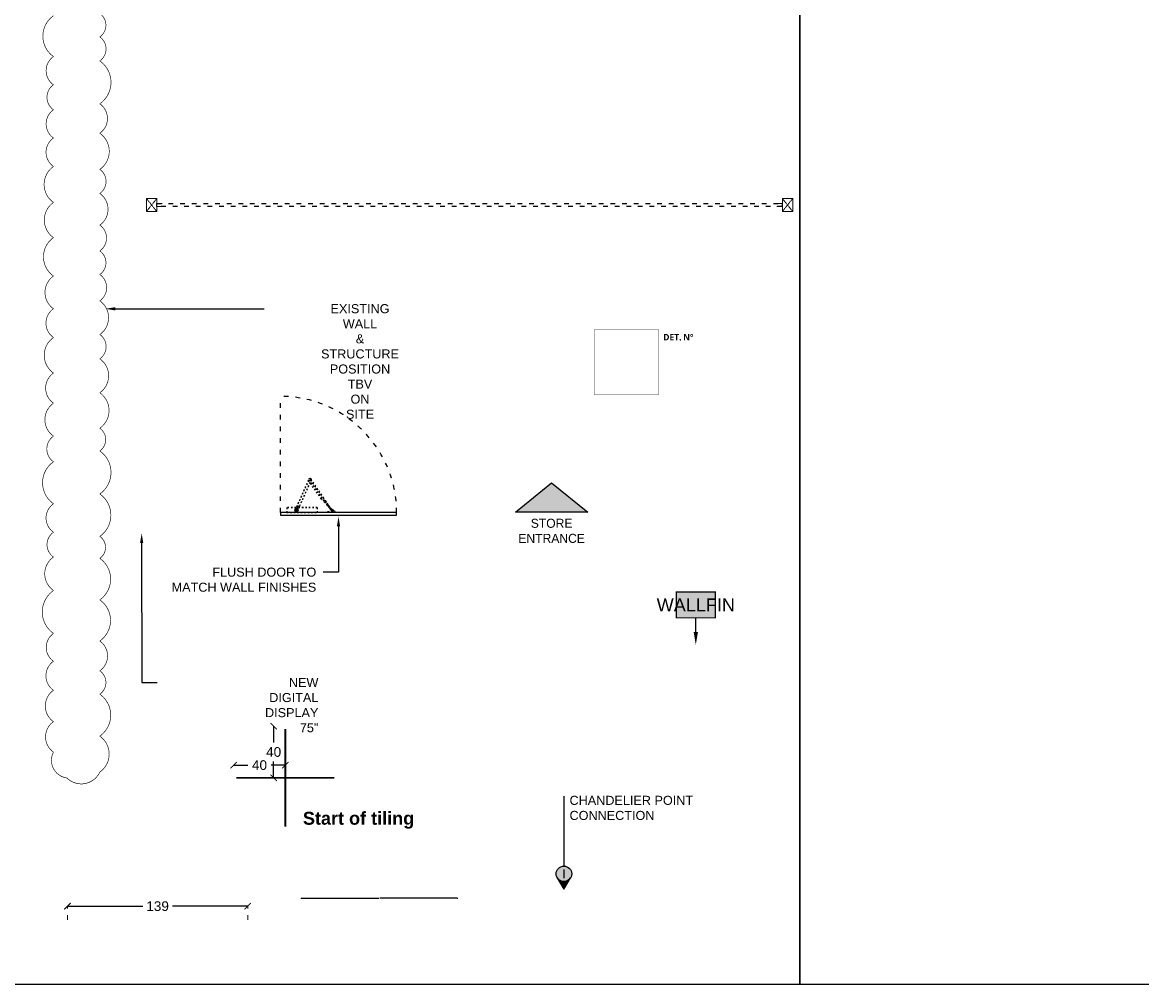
# Model space of a CAD drawing. Header units: centimetres. Extents: x -2854 to 18796, y -762 to 9238.
# Tile 1 of 173: x -2205 to -1339, y -762 to -17. Entities that reach past the tile are written whole.
import ezdxf
from ezdxf import colors
from ezdxf.entities.mleader import LeaderData, LeaderLine
from ezdxf.enums import TextEntityAlignment as Align
from ezdxf.math import Vec2, Vec3

# ---------------------------------------------------------------- set-up
doc = ezdxf.new("R2010")
doc.units = ezdxf.units.CM
doc.header["$LTSCALE"] = 0.3
doc.set_wipeout_variables(frame=1)
doc.linetypes.add('ACAD_ISO03W100', pattern=[30, 12, -18])
for name, color, linetype in [('KK_ARC_PROJECTION', 253, 'ACAD_ISO03W100'), ('KK_FIN_FLOOR', 7, 'Continuous'), ('KK_FIN_WALLS', 7, 'Continuous'), ('KK_FUR_HATCH', 253, 'Continuous'), ('KK_NOTE', 210, 'Continuous'), ('KK_TXT_LAYOUT', 7, 'Continuous')]:
    doc.layers.add(name, color=color, linetype=linetype)
for name, color, linetype, lineweight in [('KK_DIM', 253, 'Continuous', 5), ('KK_FUR_DET', 251, 'Continuous', 9), ('KK_FUR_NEW', 14, 'Continuous', 9)]:
    doc.layers.add(name, color=color, linetype=linetype, lineweight=lineweight)
for name, color, linetype, true_color in [('KK_DIM_DET', 7, 'Continuous', 0xbf73b1), ('KK_REV CLOUD', 7, 'Continuous', 0xa50000), ('KK_TAG_ELECTRICAL', 7, 'Continuous', 0x0070e2)]:
    doc.layers.add(name, color=color, linetype=linetype, true_color=true_color)
doc.styles.add('KIKO Milano_Bold', font='Arial Bold.ttf')
doc.styles.add('KIKO Milano_Light', font='Arial.ttf')
doc.dimstyles.new('KIKO', dxfattribs={"dimtxt": 1.5, "dimasz": 1, "dimexe": 0, "dimexo": 2, "dimgap": 0.7, "dimtad": 0, "dimtih": 1, "dimtoh": 1, "dimdec": 0, "dimzin": 0, "dimtxsty": 'KIKO Milano_Light', "dimblk": 'ARCHTICK', "dimcen": 0.09, "dimadec": 1, "dimazin": 0, "dimtfac": 1, "dimtdec": 0, "dimtix": 1, "dimtofl": 0, "dimtmove": 0, "dimatfit": 3, "dimldrblk": 'ARCHTICK', "dimfxl": 5, "dimfxlon": 1, "dimtolj": 1, "dimtzin": 0, "dimlwe": 5, "dimarcsym": 0})

# ---------------------------------------------------------------- blocks, each defined once
blk = doc.blocks.new('_ArchTick')
at = {"color": 0, "linetype": 'ByBlock', "const_width": 0.15}
blk.add_lwpolyline([(-0.5, -0.5), (0.5, 0.5)], dxfattribs=at)
blk = doc.blocks.new('*D37')
at = {"layer": 'Defpoints', "color": 0, "transparency": 16777216}
for p in [(-2030.841068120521, -701.1533739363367), (-2170.316797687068, -721.8033963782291), (-2030.841068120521, -721.8033963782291)]:
    blk.add_point(p, dxfattribs=at)
at = {"layer": 'KK_DIM', "color": 0, "linetype": 'ACAD_ISO03W100', "lineweight": 5, "transparency": 16777216}
for p, q in [((-2170.316797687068, -711.8033963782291), (-2170.316797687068, -701.1533739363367)), ((-2030.841068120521, -711.8033963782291), (-2030.841068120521, -701.1533739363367))]:
    blk.add_line(p, q, dxfattribs=at)
at = {"layer": 'KK_DIM', "color": 0, "lineweight": -2, "transparency": 16777216}
for p, q in [((-2170.316797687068, -701.1533739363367), (-2112.018905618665, -701.1533739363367)), ((-2030.841068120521, -701.1533739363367), (-2089.138960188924, -701.1533739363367))]:
    blk.add_line(p, q, dxfattribs=at)
at = {"layer": 'KK_DIM', "color": 0, "lineweight": -2, "transparency": 16777216, "xscale": 5, "yscale": 5, "zscale": 5, "rotation": 180}
blk.add_blockref('_ArchTick', (-2170.316797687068, -701.1533739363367), dxfattribs=at)
at = {"layer": 'KK_DIM', "color": 0, "lineweight": -2, "transparency": 16777216, "xscale": 5, "yscale": 5, "zscale": 5}
blk.add_blockref('_ArchTick', (-2030.841068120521, -701.1533739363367), dxfattribs=at)
at = {"layer": 'KK_DIM', "color": 0, "transparency": 16777216, "insert": (-2100.578932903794, -701.1533739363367), "char_height": 7.5, "attachment_point": 5, "style": 'KIKO Milano_Light'}
blk.add_mtext('\\A1;139', dxfattribs=at)
blk = doc.blocks.new('*D36')
at = {"layer": 'Defpoints', "color": 0, "transparency": 16777216}
for p in [(-1868.635993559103, -694.9583725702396), (-1989.514924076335, -721.8033963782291), (-1868.635993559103, -721.8033963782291)]:
    blk.add_point(p, dxfattribs=at)
at = {"layer": 'KK_DIM_DET', "color": 0, "linetype": 'ACAD_ISO03W100', "lineweight": 5, "transparency": 16777216}
for p, q in [((-1989.514924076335, -695.4583725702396), (-1989.514924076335, -694.9583725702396)), ((-1868.635993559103, -695.4583725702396), (-1868.635993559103, -694.9583725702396))]:
    blk.add_line(p, q, dxfattribs=at)
at = {"layer": 'KK_DIM_DET', "color": 0, "lineweight": -2, "transparency": 16777216}
for p, q in [((-1989.514924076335, -694.9583725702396), (-1929.385738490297, -694.9583725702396)), ((-1868.635993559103, -694.9583725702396), (-1928.76517914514, -694.9583725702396))]:
    blk.add_line(p, q, dxfattribs=at)
at = {"layer": 'KK_DIM_DET', "color": 0, "lineweight": -2, "transparency": 16777216, "xscale": 0.1, "yscale": 0.1, "zscale": 0.1, "rotation": 180}
blk.add_blockref('_ArchTick', (-1989.514924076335, -694.9583725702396), dxfattribs=at)
at = {"layer": 'KK_DIM_DET', "color": 0, "lineweight": -2, "transparency": 16777216, "xscale": 0.1, "yscale": 0.1, "zscale": 0.1}
blk.add_blockref('_ArchTick', (-1868.635993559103, -694.9583725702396), dxfattribs=at)
at = {"layer": 'KK_DIM_DET', "color": 0, "transparency": 16777216, "insert": (-1929.075458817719, -694.9583725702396), "char_height": 0.25, "attachment_point": 5, "style": 'KIKO Milano_Light'}
blk.add_mtext('\\A1;121', dxfattribs=at)
blk = doc.blocks.new('*D489')
at = {"layer": 'Defpoints', "color": 0, "transparency": 16777216}
for p in [(-2010.789820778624, -561.8057272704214), (-2001.750367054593, -561.8057272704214), (-2001.750367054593, -601.8057272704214)]:
    blk.add_point(p, dxfattribs=at)
at = {"layer": 'KK_FIN_FLOOR', "color": 0, "lineweight": -2, "transparency": 16777216}
for p, q in [((-2010.789820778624, -561.8057272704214), (-2010.789820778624, -574.4764298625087)), ((-2010.789820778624, -601.8057272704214), (-2010.789820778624, -589.135024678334))]:
    blk.add_line(p, q, dxfattribs=at)
at = {"layer": 'KK_FIN_FLOOR', "color": 0, "lineweight": -2, "transparency": 16777216, "xscale": 5, "yscale": 5, "zscale": 5}
for p, rotation in [((-2010.789820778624, -561.8057272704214), 90), ((-2010.789820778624, -601.8057272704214), 270)]:
    blk.add_blockref('_ArchTick', p, dxfattribs=dict(at, rotation=rotation))
at = {"layer": 'KK_FIN_FLOOR', "color": 0, "transparency": 16777216, "insert": (-2010.789820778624, -581.8057272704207), "char_height": 7.5, "attachment_point": 5, "style": 'KIKO Milano_Light'}
blk.add_mtext('\\A1;40', dxfattribs=at)
blk = doc.blocks.new('*D490')
at = {"layer": 'Defpoints', "color": 0, "transparency": 16777216}
for p in [(-2041.750367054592, -591.9847647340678), (-2041.750367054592, -601.8057272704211), (-2001.750367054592, -601.8057272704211)]:
    blk.add_point(p, dxfattribs=at)
at = {"layer": 'KK_FIN_FLOOR', "color": 0, "lineweight": -2, "transparency": 16777216}
for p, q in [((-2041.750367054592, -591.9847647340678), (-2030.760257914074, -591.9847647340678)), ((-2001.750367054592, -591.9847647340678), (-2012.74047619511, -591.9847647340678))]:
    blk.add_line(p, q, dxfattribs=at)
at = {"layer": 'KK_FIN_FLOOR', "color": 0, "lineweight": -2, "transparency": 16777216, "xscale": 5, "yscale": 5, "zscale": 5, "rotation": 180}
blk.add_blockref('_ArchTick', (-2041.750367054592, -591.9847647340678), dxfattribs=at)
at = {"layer": 'KK_FIN_FLOOR', "color": 0, "lineweight": -2, "transparency": 16777216, "xscale": 5, "yscale": 5, "zscale": 5}
blk.add_blockref('_ArchTick', (-2001.750367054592, -591.9847647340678), dxfattribs=at)
at = {"layer": 'KK_FIN_FLOOR', "color": 0, "transparency": 16777216, "insert": (-2021.750367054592, -591.9847647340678), "char_height": 7.5, "attachment_point": 5, "style": 'KIKO Milano_Light'}
blk.add_mtext('\\A1;40', dxfattribs=at)

msp = doc.modelspace()

# ---------------------------------------------------------------- hatches: boundary and pattern name
at = {"layer": 'KK_FIN_WALLS', "true_color": 0xffffff}
h = msp.add_hatch(color=7, dxfattribs=at)
h.dxf.hatch_style = 1
h.paths.add_polyline_path([(-1699.16447851, -457.9472081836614), (-1669.16447851, -457.9472081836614), (-1669.16447851, -477.9472081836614), (-1699.16447851, -477.9472081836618)])
at = {"layer": 'KK_TAG_ELECTRICAL', "true_color": 0xffffff}
h = msp.add_hatch(color=7, dxfattribs=at)
h.dxf.hatch_style = 1
edge = h.paths.add_edge_path()
edge.add_arc((-1786.211718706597, -676.1018395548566), 6, 0, 360)
at = {"layer": 'KK_TAG_ELECTRICAL', "linetype": 'Continuous', "lineweight": 0}
h = msp.add_hatch(color=150, dxfattribs=at)
edge = h.paths.add_edge_path()
edge.add_line((-1786.211718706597, -687.8623992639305), (-1781.051312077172, -679.1629183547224))
edge.add_arc((-1786.211718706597, -676.1018395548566), 6.000000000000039, 678.5350961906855, 689.3241931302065, ccw=False)
edge.add_arc((-1786.211718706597, -676.1018395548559), 6.000000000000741, 581.4649038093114, 678.535096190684, ccw=False)
edge.add_arc((-1786.211718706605, -676.1018395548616), 5.999999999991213, 570.6758068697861, 581.4649038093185, ccw=False)
edge.add_line((-1791.372125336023, -679.1629183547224), (-1786.211718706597, -687.8623992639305))
at = {"layer": 'KK_TXT_LAYOUT'}
h = msp.add_hatch(color=256, dxfattribs=at)
h.dxf.hatch_style = 1
h.paths.add_polyline_path([(-1767.83458845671, -396.2726689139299), (-1823.62169325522, -396.2726689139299), (-1795.728140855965, -373.3695346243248)])

# ---------------------------------------------------------------- linework, layer by layer
at = {"color": 253, "linetype": 'ACAD_ISO03W100', "ltscale": 0.3}
for p, q in [((-1983.938991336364, -371.2574242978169), (-1993.71389203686, -393.4367142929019)), ((-1983.89647779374, -371.6568796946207), (-1993.449719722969, -393.3332250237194)), ((-1983.332071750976, -371.6779174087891), (-1983.722341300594, -371.9864388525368)), ((-1983.403263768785, -370.0418568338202), (-1983.681207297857, -370.6725102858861)), ((-1983.155989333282, -369.976707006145), (-1983.351328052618, -370.4199319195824)), ((-1982.114161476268, -370.7151176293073), (-1982.504431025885, -371.0236390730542)), ((-1981.691875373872, -370.621975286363), (-1981.869386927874, -371.02474943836)), ((-1973.975661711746, -385.9684195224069), (-1971.200018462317, -388.5788247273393)), ((-1971.404106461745, -388.3868865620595), (-1969.991390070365, -390.173926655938)), ((-1970.607861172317, -387.7574273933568), (-1969.195144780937, -389.5444674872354)), ((-1993.546008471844, -392.716427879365), (-2000.618970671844, -392.716427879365)), ((-1977.018970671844, -396.416427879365), (-2000.618970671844, -396.416427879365)), ((-1993.28019950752, -394.0120466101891), (-1993.247953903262, -394.1229228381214)), ((-1992.989987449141, -395.0099328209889), (-1992.957741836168, -395.120809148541)), ((-1992.657116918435, -391.0388868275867), (-1990.826974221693, -391.8454710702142)), ((-1977.018970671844, -392.716427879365), (-1991.433493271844, -392.716427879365)), ((-1977.018970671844, -392.666427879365), (-1991.416487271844, -392.666427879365)), ((-1969.562802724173, -389.897733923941), (-1969.22683165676, -390.3227263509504)), ((-1968.059695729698, -391.1990560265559), (-1968.643347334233, -391.6604526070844)), ((-1968.643347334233, -391.6604526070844), (-1967.514129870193, -393.088875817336)), ((-1968.059695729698, -391.1990560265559), (-1966.930478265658, -392.627479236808)), ((-1966.930478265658, -392.627479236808), (-1967.514129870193, -393.0888758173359)), ((-1966.882204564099, -392.9469703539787), (-1967.214407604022, -393.2095882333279)), ((-1967.065312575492, -393.3792659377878), (-1967.081002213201, -393.3916691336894)), ((-1966.71741283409, -393.1743494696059), (-1967.031204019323, -393.4224121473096)), ((-1966.995234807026, -393.467912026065), (-1967.010924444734, -393.4803152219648)), ((-1966.849683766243, -393.6842794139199), (-1967.006579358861, -393.8083107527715)), ((-1966.735831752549, -393.1188000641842), (-1966.751521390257, -393.1312032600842)), ((-1966.672753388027, -393.8758404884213), (-1966.688443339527, -393.8882439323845)), ((-1966.665753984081, -393.2074461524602), (-1966.681443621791, -393.2198493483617)), ((-1966.322993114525, -393.6732775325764), (-1966.636784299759, -393.9213402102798)), ((-1966.347617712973, -393.2873790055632), (-1966.50451330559, -393.4114103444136)), ((-1966.343272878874, -393.6153748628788), (-1966.358962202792, -393.6277778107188))]:
    msp.add_line(p, q, dxfattribs=at)
for points in [[(-1972.367481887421, -384.6970982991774), (-1973.975661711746, -385.9684195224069), (-1983.722341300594, -371.9864388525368, -0.9999999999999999), (-1982.114161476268, -370.7151176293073), (-1972.367481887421, -384.6970982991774), (-1970.468211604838, -388.0003063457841, -0.02030132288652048), (-1970.460285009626, -388.0154262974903, -0.0285705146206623), (-1970.458614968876, -388.0198353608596, -0.04043857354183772), (-1970.458171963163, -388.021842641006, -0.07349628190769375), (-1970.458211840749, -388.0232764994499, -0.3920243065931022), (-1970.459618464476, -388.0242887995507, -0.1131337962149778), (-1970.460997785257, -388.024005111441, -0.04394977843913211), (-1970.463216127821, -388.0229514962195, -0.04500666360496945), (-1970.475162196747, -388.0138769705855, -0.01645025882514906), (-1970.51039030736, -387.9805638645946, -0.006261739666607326), (-1970.651091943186, -387.8357729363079)], [(-1981.729058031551, -371.2022609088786), (-1981.573121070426, -370.8484398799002, 0.4000000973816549), (-1983.4032641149, -370.0418558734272)], [(-1971.20001934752, -388.5788292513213, 0.02005847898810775), (-1971.187136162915, -388.5900270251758, 0.0285705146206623), (-1971.183231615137, -388.5926696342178, 0.04043857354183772), (-1971.181380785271, -388.5935639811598, 0.07349628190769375), (-1971.179976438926, -388.5938561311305, 0.3920243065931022), (-1971.178666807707, -388.5927211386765, 0.1131337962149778), (-1971.178624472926, -388.5913135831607, 0.04394977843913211), (-1971.179137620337, -388.5889119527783, 0.04500666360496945), (-1971.18520983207, -388.5751939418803, 0.01645025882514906), (-1971.209492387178, -388.533227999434, 0.006261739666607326), (-1971.317898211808, -388.362906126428)], [(-1991.484934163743, -393.3383852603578, -0.3921203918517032), (-1991.724941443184, -393.3870439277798), (-1992.456998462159, -393.0644103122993), (-1993.189055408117, -392.7417766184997, -0.3921203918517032), (-1993.315076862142, -392.531801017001)], [(-1992.828248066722, -391.4271844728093, 0.3921203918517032), (-1992.702226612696, -391.6371600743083), (-1991.970169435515, -391.9597938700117), (-1991.238112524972, -392.2824274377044, 0.3921203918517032), (-1990.998105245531, -392.2337687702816)], [(-1966.930507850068, -392.6276524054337, 0.2097945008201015), (-1966.822496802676, -393.0414213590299), (-1966.017271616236, -394.0600052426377, -0.1951267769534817), (-1966.331062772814, -394.3080679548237), (-1967.136288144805, -393.2894841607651, 0.2097945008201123), (-1967.51395454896, -393.0888870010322)], [(-1966.133721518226, -394.7535617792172, 0.1062031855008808), (-1966.347029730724, -394.32012026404), (-1967.218677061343, -393.2175149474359), (-1967.37557265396, -393.3415462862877), (-1966.503925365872, -394.4441516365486, -0.1117092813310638), (-1966.322902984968, -394.822321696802)], [(-1964.431721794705, -395.0055695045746, 0.3122412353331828), (-1965.228867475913, -394.2752503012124, -0.193739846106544), (-1965.844963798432, -393.9232199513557), (-1966.716611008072, -392.8206145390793), (-1966.87350660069, -392.9446458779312), (-1966.001859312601, -394.0472512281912, 0.1937398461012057), (-1965.25605861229, -394.4733932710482)]]:
    msp.add_lwpolyline(points, format="xyb", dxfattribs=at)
for points in [[(-1982.804769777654, -373.1471368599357), (-1991.009988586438, -391.7648126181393), (-1991.9856061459, -393.978491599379)], [(-1982.664440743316, -373.3246485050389), (-1990.826974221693, -391.8454710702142), (-1991.851997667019, -394.1712521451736)], [(-1993.529002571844, -392.666427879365), (-2000.618970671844, -392.666427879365), (-2000.618970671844, -396.516427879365), (-1977.018970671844, -396.516427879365)], [(-1991.598961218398, -393.5971129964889), (-1993.246089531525, -392.8711871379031), (-1993.429103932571, -392.790528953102), (-1993.71389203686, -393.4367142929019)], [(-1992.719476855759, -394.1496087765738), (-1993.28019950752, -394.0120466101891), (-1993.679693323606, -394.4288657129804)], [(-1992.558248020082, -394.7039900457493), (-1992.719476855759, -394.1496087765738), (-1992.799375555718, -394.2329726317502), (-1993.247953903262, -394.1229228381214), (-1993.567549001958, -394.4563782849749), (-1993.679693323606, -394.4288657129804), (-1993.518464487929, -394.9832469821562)], [(-1993.567549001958, -394.4563782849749), (-1993.43856578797, -394.8998831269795), (-1993.518464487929, -394.9832469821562), (-1992.957741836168, -395.120809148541), (-1992.558248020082, -394.7039900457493), (-1992.67039234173, -394.676477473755), (-1992.799375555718, -394.2329726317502)], [(-1992.67039234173, -394.676477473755), (-1992.989987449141, -395.0099328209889), (-1993.43856578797, -394.8998831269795)], [(-1991.598961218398, -393.5971129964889), (-1993.429103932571, -392.790528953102)], [(-1977.018970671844, -392.666427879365), (-1977.018970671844, -396.516427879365), (-1977.018970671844, -396.516427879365)], [(-1968.955873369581, -390.1711446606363), (-1968.964842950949, -390.1937166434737), (-1969.412622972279, -390.5477020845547), (-1969.436655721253, -390.5512195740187)], [(-1967.17123089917, -393.6000319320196), (-1967.210454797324, -393.6310397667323), (-1966.88115165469, -394.0475974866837), (-1966.841927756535, -394.0165896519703)], [(-1966.512269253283, -393.079100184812), (-1966.473045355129, -393.048092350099), (-1966.143742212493, -393.4646500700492), (-1966.182966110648, -393.4956579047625)]]:
    msp.add_lwpolyline(points, dxfattribs=at)
for points in [[(-1970.02473030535, -390.2002832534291), (-1969.627829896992, -390.7023493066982), (-1968.764904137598, -390.0201769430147), (-1969.161804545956, -389.5181108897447)], [(-1969.350607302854, -390.6261498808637), (-1969.449550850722, -390.6406314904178), (-1968.865899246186, -390.1792349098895), (-1968.964842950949, -390.1937166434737), (-1969.412622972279, -390.547702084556), (-1969.449550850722, -390.6406314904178), (-1968.865899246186, -390.1792349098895), (-1968.902827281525, -390.2721644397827)], [(-1969.288591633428, -390.7045976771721), (-1969.387535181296, -390.7190792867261), (-1968.803883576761, -390.2576827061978), (-1968.902827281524, -390.272164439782), (-1969.350607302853, -390.6261498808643), (-1969.387535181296, -390.7190792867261), (-1968.803883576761, -390.2576827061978), (-1968.840811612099, -390.3506122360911)], [(-1969.226575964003, -390.7830454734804), (-1969.325519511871, -390.7975270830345), (-1968.741867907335, -390.3361305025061), (-1968.840811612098, -390.3506122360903), (-1969.288591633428, -390.7045976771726), (-1969.325519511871, -390.7975270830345), (-1968.741867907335, -390.3361305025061), (-1968.778795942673, -390.4290600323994)], [(-1969.164560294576, -390.8614932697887), (-1969.263503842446, -390.8759748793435), (-1968.679852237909, -390.4145782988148), (-1968.778795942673, -390.4290600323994), (-1969.226575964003, -390.7830454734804), (-1969.263503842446, -390.8759748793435), (-1968.679852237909, -390.4145782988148), (-1968.716780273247, -390.5075078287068)], [(-1969.102544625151, -390.9399410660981), (-1969.201488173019, -390.9544226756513), (-1968.617836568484, -390.4930260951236), (-1968.716780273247, -390.5075078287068), (-1969.164560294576, -390.8614932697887), (-1969.201488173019, -390.9544226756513), (-1968.617836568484, -390.4930260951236), (-1968.654764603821, -390.5859556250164)], [(-1969.040528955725, -391.0183888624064), (-1969.139472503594, -391.0328704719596), (-1968.555820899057, -390.5714738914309), (-1968.654764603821, -390.5859556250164), (-1969.102544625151, -390.9399410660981), (-1969.139472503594, -391.0328704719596), (-1968.555820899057, -390.5714738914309), (-1968.592748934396, -390.6644034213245)], [(-1968.978513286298, -391.0968366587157), (-1969.077456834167, -391.1113182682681), (-1968.493805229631, -390.6499216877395), (-1968.592748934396, -390.6644034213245), (-1969.040528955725, -391.0183888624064), (-1969.077456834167, -391.1113182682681), (-1968.493805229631, -390.6499216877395), (-1968.530733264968, -390.7428512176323)], [(-1968.916497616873, -391.1752844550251), (-1969.015441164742, -391.1897660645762), (-1968.431789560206, -390.7283694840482), (-1968.530733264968, -390.7428512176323), (-1968.978513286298, -391.0968366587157), (-1969.015441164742, -391.1897660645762), (-1968.431789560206, -390.7283694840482), (-1968.468717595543, -390.8212990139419)], [(-1968.854481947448, -391.2537322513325), (-1968.953425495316, -391.2682138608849), (-1968.369773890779, -390.8068172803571), (-1968.468717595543, -390.8212990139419), (-1968.916497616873, -391.1752844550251), (-1968.953425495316, -391.2682138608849), (-1968.369773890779, -390.8068172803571), (-1968.406701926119, -390.8997468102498)], [(-1968.792466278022, -391.3321800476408), (-1968.89140982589, -391.3466616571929), (-1968.307758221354, -390.8852650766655), (-1968.406701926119, -390.8997468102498), (-1968.854481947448, -391.2537322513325), (-1968.89140982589, -391.3466616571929), (-1968.307758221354, -390.8852650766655), (-1968.344686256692, -390.9781946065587)], [(-1968.730450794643, -391.4106276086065), (-1968.829394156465, -391.4251094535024), (-1968.245742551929, -390.963712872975), (-1968.344686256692, -390.9781946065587), (-1968.792466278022, -391.3321800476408), (-1968.829394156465, -391.4251094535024), (-1968.245742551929, -390.963712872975), (-1968.282670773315, -391.056642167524)], [(-1968.668435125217, -391.4890754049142), (-1968.767378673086, -391.503557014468), (-1968.18372706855, -391.0421604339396), (-1968.282670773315, -391.056642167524), (-1968.730450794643, -391.4106276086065), (-1968.767378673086, -391.503557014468), (-1968.18372706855, -391.0421604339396), (-1968.220655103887, -391.1350899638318)], [(-1968.606419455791, -391.5675232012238), (-1968.70536300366, -391.5820048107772), (-1968.121711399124, -391.1206082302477), (-1968.220655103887, -391.1350899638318), (-1968.668435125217, -391.4890754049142), (-1968.70536300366, -391.5820048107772), (-1968.121711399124, -391.1206082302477), (-1968.158639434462, -391.2135377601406)], [(-1968.158639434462, -391.2135377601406), (-1968.606419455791, -391.5675232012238), (-1968.643347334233, -391.6604526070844), (-1968.059695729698, -391.1990560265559)]]:
    msp.add_lwpolyline(points, close=True, dxfattribs=at)
msp.add_lwpolyline([(-2005.617177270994, -398.5164278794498), (-1915.617177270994, -398.5164321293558), (-1915.617177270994, -396.5164321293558), (-2005.617177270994, -396.5164278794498)], close=True)
msp.add_lwpolyline([(-1963.25802524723, -396.5164295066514), (-1969.058025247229, -396.5164295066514), (-1969.05802524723, -395.9565382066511, -0.3154226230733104), (-1968.926344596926, -395.7685688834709), (-1965.59714304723, -394.5585369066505, -0.2429105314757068), (-1964.960142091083, -394.6405050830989), (-1963.344344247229, -395.7567951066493, -0.246368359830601), (-1963.258025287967, -395.9213449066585)], format="xyb", close=True, dxfattribs=at)
for centre, radius in [((-1982.877941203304, -371.4017693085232), 0.5314999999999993), ((-1993.118970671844, -394.5664278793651), 1.242060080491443), ((-1993.118970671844, -394.5664278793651), 0.9924449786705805), ((-1993.118970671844, -394.5664278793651), 0.7999999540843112), ((-1965.35802524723, -395.2164295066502), 0.4499999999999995)]:
    msp.add_circle(centre, radius, dxfattribs=at)
for centre, radius, start, end in [((-1968.884947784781, -390.3117619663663), 0.7942962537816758, 108.071387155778, 148.5837688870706), ((-1993.118970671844, -394.5664278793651), 1.4, 121.8005518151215, 30.63117135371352), ((-1969.316410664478, -390.6528481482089), 0.7942962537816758, 108.071387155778, 148.5837688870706), ((-1969.90468659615, -389.9086983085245), 0.7942962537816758, 288.071387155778, 328.5837688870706), ((-1969.473223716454, -389.5676121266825), 0.7942962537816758, 288.071387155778, 328.5837688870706), ((-1965.35802524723, -395.2164295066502), 0.7499999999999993, 82.19126927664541, 131.0136575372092)]:
    msp.add_arc(centre, radius, start, end, dxfattribs=at)
msp.add_rational_spline([(-1982.346605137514, -371.3885814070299), (-1978.375281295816, -376.4121763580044), (-1970.651091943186, -387.8357729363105), (-1971.731962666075, -386.7106899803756), (-1971.947543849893, -386.8811142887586), (-1972.163125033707, -387.0515385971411), (-1971.317898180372, -388.3629061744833), (-1979.042087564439, -376.9393095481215), (-1983.013411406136, -371.9157145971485)], [1, 1, 1, 0.8793553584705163, 1, 0.8793553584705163, 1, 1, 1], degree=2, knots=[0, 0, 0, 1, 1, 1.992579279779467, 1.992579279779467, 2.985158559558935, 2.985158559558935, 3.985158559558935, 3.985158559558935, 3.985158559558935], dxfattribs=at)
at = {"layer": 'Defpoints'}
for points in [[(-2853.797021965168, 9238.158058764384), (-1603.797021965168, 9238.158058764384), (-1603.797021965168, -761.8419412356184), (-2853.797021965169, -761.8419412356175)], [(-1603.797021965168, -761.8419412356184), (-1603.797021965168, 4238.158058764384), (13396.20297803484, 4238.158058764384), (13396.20297803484, -761.8419412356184)]]:
    msp.add_lwpolyline(points, close=True, dxfattribs=at)
at = {"layer": 'KK_ARC_PROJECTION', "linetype": 'ACAD_ISO03W100'}
msp.add_lwpolyline([(-2005.613590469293, -396.5164201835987), (-2005.613590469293, -306.5182135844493)], dxfattribs=at)
msp.add_arc((-2005.613590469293, -396.5164201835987), 89.99820659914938, 0, 90, dxfattribs=at)
at = {"layer": 'KK_FIN_FLOOR', "color": 10, "linetype": 'ACAD_ISO03W100', "const_width": 1.5}
for points in [[(-2001.750367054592, -639.6416782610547), (-2001.750367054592, -563.9697762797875)], [(-1963.914416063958, -601.8057272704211), (-2039.586318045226, -601.8057272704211)]]:
    msp.add_lwpolyline(points, dxfattribs=at)
at = {"layer": 'KK_FIN_WALLS', "color": 193, "linetype": 'ByBlock', "lineweight": -2, "true_color": 0x9f7aa8, "const_width": 1}
msp.add_lwpolyline([(-1699.16447851, -457.9472081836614), (-1669.16447851, -457.9472081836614), (-1669.16447851, -477.9472081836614), (-1699.16447851, -477.9472081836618)], close=True, dxfattribs=at)
at = {"layer": 'KK_FIN_WALLS', "color": 193, "linetype": 'ByBlock', "lineweight": -2, "true_color": 0x9f7aa8}
msp.add_lwpolyline([(-1684.162136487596, -488.8848055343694), (-1684.16447851, -477.9472081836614)], dxfattribs=at)
at = {"layer": 'KK_FIN_WALLS', "color": 193, "true_color": 0x9f7aa8}
msp.add_solid([(-1682.495469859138, -488.8844486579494), (-1684.159995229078, -498.8848053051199), (-1685.828803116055, -488.885162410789)], dxfattribs=at)
at = {"layer": 'KK_NOTE', "color": 193, "linetype": 'ACAD_ISO03W100', "ltscale": 0.4, "true_color": 0x9f7aa8, "const_width": 0.3}
msp.add_lwpolyline([(-1762.712183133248, -255.0262449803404), (-1712.712183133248, -255.0262449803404), (-1712.712183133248, -305.0262449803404), (-1762.712183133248, -305.0262449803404)], close=True, dxfattribs=at)
at = {"layer": 'KK_REV CLOUD', "const_width": 0.5}
msp.add_lwpolyline([(-2181.143359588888, -11.94840428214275, 0.52056705), (-2181.143359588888, -43.54574306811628, 0.52056705), (-2181.143359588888, -65.37665017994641, 0.52056705), (-2181.143359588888, -84.70046173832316, 0.52056705), (-2181.143359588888, -106.564430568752, 0.52056705), (-2181.143359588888, -128.6115104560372, 0.52056705), (-2181.143359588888, -156.4433738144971, 0.52056705), (-2181.143359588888, -183.6872472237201, 0.52056705), (-2181.143359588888, -213.4336384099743, 0.52056705), (-2181.143359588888, -238.6887222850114, 0.52056705), (-2181.143359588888, -261.0018218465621, 0.52056705), (-2181.143359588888, -288.4817050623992, 0.52056705), (-2181.143359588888, -311.8242956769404, 0.52056705), (-2181.143359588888, -337.3428560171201, 0.52056705), (-2181.143359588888, -357.1493686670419, 0.52056705), (-2181.143359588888, -389.6495466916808, 0.52056705), (-2181.143359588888, -411.7103599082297, 0.52056705), (-2181.143359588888, -430.8886999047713, 0.52056705), (-2181.143359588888, -456.8131564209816, 0.52056705), (-2181.143359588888, -490.0371317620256, 0.52056705), (-2181.143359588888, -511.5796389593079, 0.52056705), (-2181.143359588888, -534.0234594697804, 0.52056705), (-2181.143359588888, -558.3309436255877, 0.52056705), (-2181.143359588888, -581.9242946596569, 0.52056705), (-2170.749223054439, -601.8981096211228, 0.52056705), (-2145.284192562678, -597.3354699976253, 0.52056705), (-2145.284192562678, -569.5356510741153, 0.52056705), (-2145.284192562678, -537.0670088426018, 0.52056705), (-2145.284192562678, -518.9486784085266, 0.52056705), (-2145.284192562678, -495.9163593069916, 0.52056705), (-2145.284192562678, -464.048423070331, 0.52056705), (-2145.284192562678, -431.933795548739, 0.52056705), (-2145.284192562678, -414.9395635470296, 0.52056705), (-2145.284192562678, -382.0751979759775, 0.52056705), (-2145.284192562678, -348.7861164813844, 0.52056705), (-2145.284192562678, -331.2247488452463, 0.52056705), (-2145.284192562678, -303.7306236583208, 0.52056705), (-2145.284192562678, -277.4663944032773, 0.52056705), (-2145.284192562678, -258.6766567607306, 0.52056705), (-2145.284192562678, -232.5807879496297, 0.52056705), (-2145.284192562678, -212.2279939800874, 0.52056705), (-2145.284192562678, -193.9825030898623, 0.52056705), (-2145.284192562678, -173.9821979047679, 0.52056705), (-2145.284192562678, -149.4905854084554, 0.52056705), (-2145.284192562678, -130.8951489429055, 0.52056705), (-2145.284192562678, -102.8669498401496, 0.52056705), (-2145.284192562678, -80.13727262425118, 0.52056705), (-2145.284192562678, -46.87921828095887, 0.52056705), (-2145.284192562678, -28.33261143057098, 0.52056705), (-2145.284192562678, -10.25802419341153, 0.52056705)], format="xyb", dxfattribs=at)
at = {"layer": 'KK_TAG_ELECTRICAL', "color": 150, "elevation": 0.0001782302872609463, "flags": 128}
msp.add_lwpolyline([(-1786.211718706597, -616.1018395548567), (-1786.211718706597, -670.1018395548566)], dxfattribs=at)
at = {"layer": 'KK_TAG_ELECTRICAL', "color": 150, "lineweight": 25, "flags": 128}
msp.add_lwpolyline([(-1786.211718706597, -687.8623992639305), (-1781.051312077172, -679.1629183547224, -0.04711112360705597), (-1781.715549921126, -680.0748064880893, -0.4508356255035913), (-1790.707887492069, -680.074806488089, -0.04711112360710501), (-1791.372125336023, -679.1629183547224)], format="xyb", close=True, dxfattribs=at)
at = {"layer": 'KK_TAG_ELECTRICAL', "color": 150, "lineweight": 25}
msp.add_circle((-1786.211718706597, -676.1018395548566), 6, dxfattribs=at)
at = {"layer": 'KK_TXT_LAYOUT'}
msp.add_lwpolyline([(-1767.83458845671, -396.2726689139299), (-1823.62169325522, -396.2726689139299), (-1795.728140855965, -373.3695346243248)], close=True, dxfattribs=at)

# ---------------------------------------------------------------- texts
at = {"color": 193, "linetype": 'ACAD_ISO03W100', "ltscale": 0.3, "true_color": 0x9f7aa8, "insert": (-1709.395689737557, -263.3388672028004), "char_height": 5, "attachment_point": 7, "style": 'KIKO Milano_Bold'}
msp.add_mtext_dynamic_manual_height_columns('{\\fSegoe UI Semibold|b0|i0|c0|p34;DET.}', width=62.81790350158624, gutter_width=0.3125, heights=[9.227943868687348], dxfattribs=at)
at = {"color": 193, "linetype": 'ACAD_ISO03W100', "ltscale": 0.3, "true_color": 0x9f7aa8, "style": 'KIKO Milano_Bold'}
msp.add_attdef('N°', (-1693.80384435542, -263.2961839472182), '1', height=5, dxfattribs=at)
at = {"layer": 'KK_FIN_FLOOR', "color": 10, "style": 'KIKO Milano_Bold'}
msp.add_text('Start of tiling', height=10, dxfattribs=at).set_placement((-1988.15119436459, -638.083143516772))
at = {"layer": 'KK_FIN_WALLS', "color": 18, "true_color": 0x000000, "style": 'KIKO Milano_Light'}
msp.add_attdef('WALLFIN', text='XX', height=10, dxfattribs=at).set_placement((-1684.16447851, -467.9472081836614), align=Align.MIDDLE_CENTER)
at = {"layer": 'KK_TAG_ELECTRICAL', "color": 150, "char_height": 7, "style": 'KIKO Milano_Light'}
for s, insert, width, attachment_point in [('\\pxql;CHANDELIER POINT\\PCONNECTION', (-1781.875553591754, -625.1018395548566, 0.0001782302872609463), 700, 4), ('\\pxqc;I', (-1786.211718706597, -676.1018395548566), 10, 5)]:
    msp.add_mtext(s, dxfattribs=dict(at, insert=insert, width=width, attachment_point=attachment_point))
at = {"layer": 'KK_TXT_LAYOUT', "insert": (-1795.728140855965, -401.2726689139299), "char_height": 7, "attachment_point": 2, "style": 'KIKO Milano_Light'}
msp.add_mtext_dynamic_manual_height_columns('\\pxqc;{\\fAvenir LT Std 55 Roman|b0|i0|c0|p34;STORE\\PENTRANCE}', width=47.87022691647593, gutter_width=2.5, heights=[0], dxfattribs=at)

# ---------------------------------------------------------------- dimensions: what is measured, and where the dimension line sits
at = {"layer": 'KK_DIM'}
dim = msp.add_linear_dim(base=(-2030.841068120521, -701.1533739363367), p1=(-2170.316797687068, -721.8033963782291), p2=(-2030.841068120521, -721.8033963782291), dimstyle='KIKO', override={"dimscale": 0, "dimtxt": 1.5, "dimasz": 1, "dimexe": 0, "dimexo": 2, "dimgap": 0.7, "dimpost": '\\X', "dimcen": 0.0018, "dimtix": 1, "dimtofl": 0, "dimtmove": 0, "dimatfit": 3}, dxfattribs=at)
dim.commit()
dim.dimension.update_dxf_attribs({"geometry": '*D37', "text_midpoint": (-2100.578932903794, -701.1533739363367)})
at = {"layer": 'KK_DIM_DET'}
dim = msp.add_linear_dim(base=(-1868.635993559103, -694.9583725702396), p1=(-1989.514924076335, -721.8033963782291), p2=(-1868.635993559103, -721.8033963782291), dimstyle='KIKO', override={"dimtxt": 2.5, "dimexo": 2, "dimgap": 0.7, "dimpost": '\\X'}, dxfattribs=at)
dim.commit()
dim.dimension.update_dxf_attribs({"geometry": '*D36', "text_midpoint": (-1929.075458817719, -694.9583725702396)})
at = {"layer": 'KK_FIN_FLOOR', "color": 10}
dim = msp.add_linear_dim(base=(-2010.789820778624, -561.8057272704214), p1=(-2001.750367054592, -601.8057272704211), p2=(-2001.750367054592, -561.8057272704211), angle=90, dimstyle='KIKO', override={"dimscale": 5, "dimtxt": 1.5, "dimasz": 1, "dimexe": 0, "dimexo": 2, "dimgap": 0.7, "dimpost": '\\X', "dimcen": 45, "dimtix": 1, "dimtofl": 0, "dimtmove": 1, "dimatfit": 3, "dimfxl": 5}, dxfattribs=at)
dim.commit()
dim.dimension.update_dxf_attribs({"geometry": '*D489', "text_midpoint": (-2010.789820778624, -581.8057272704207)})
dim = msp.add_linear_dim(base=(-2041.750367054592, -591.9847647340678), p1=(-2001.750367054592, -601.8057272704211), p2=(-2041.750367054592, -601.8057272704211), dimstyle='KIKO', override={"dimscale": 5, "dimtxt": 1.5, "dimasz": 1, "dimexe": 0, "dimexo": 2, "dimgap": 0.7, "dimpost": '\\X', "dimcen": 45, "dimtix": 1, "dimtofl": 0, "dimtmove": 1, "dimatfit": 3, "dimfxl": 5}, dxfattribs=at)
dim.commit()
dim.dimension.update_dxf_attribs({"geometry": '*D490', "text_midpoint": (-2021.750367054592, -591.9847647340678)})

# ---------------------------------------------------------------- leaders
at = {"ltscale": 0.5}
ml = msp.add_multileader_mtext('Standard', dxfattribs=at)
ml.set_content('FLUSH DOOR TO MATCH WALL FINISHES', color=256, style='KIKO Milano_Light')
ml.set_leader_properties(color=256)
ml.build(insert=Vec2(0, 0))
ml.multileader.update_dxf_attribs({"dogleg_length": 0.36, "arrow_head_size": 7.500000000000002})
ctx = ml.context
ctx.base_point, ctx.char_height, ctx.arrow_head_size, ctx.landing_gap_size, ctx.plane_origin, ctx.plane_x_axis, ctx.plane_y_axis = Vec3(-2093.885767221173, -442.676169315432), 7, 7.500000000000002, 5.3805906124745, Vec3(15890.6512227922, -11821.14779213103), Vec3(1, 1.83697019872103e-16), Vec3(-1.83697019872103e-16, 1)
ctx.text_align_type = 2
notes = []
notes.append((ctx, [(0, (1, 1, 0), (-1960.617177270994, -442.676169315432), (-1, -1.83697019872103e-16), 11.81573068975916, [(0, [(-1960.617177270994, -399.5164300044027)], 0, [])])]))
ctx.mtext.insert, ctx.mtext.text_direction, ctx.mtext.rotation, ctx.mtext.width, ctx.mtext.alignment = Vec3(-1977.813498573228, -439.0871862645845), Vec3(1, 1.83697019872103e-16), -4.71238898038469, 111.9832862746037, 3
at = {"layer": 'KK_REV CLOUD'}
ml = msp.add_multileader_mtext('Standard', dxfattribs=at)
ml.set_content('EXISTING WALL & STRUCTURE POSITION TBV ON SITE', color=256, style='KIKO Milano_Light')
ml.set_leader_properties(color=256)
ml.build(insert=Vec2(0, 0))
ml.multileader.update_dxf_attribs({"dogleg_length": 0.36, "arrow_head_size": 7.499999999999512, "scale": 0.1})
ctx = ml.context
ctx.base_point, ctx.scale, ctx.char_height, ctx.arrow_head_size, ctx.landing_gap_size, ctx.plane_origin, ctx.plane_x_axis, ctx.plane_y_axis = Vec3(-2018.228826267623, -238.7671688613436), 0.1, 6.999999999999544, 7.499999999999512, 5.380590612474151, Vec3(15703.28866750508, -11555.5276386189), Vec3(1, 1.836970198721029e-16), Vec3(-1.836970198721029e-16, 1)
ctx.text_align_type = 1
notes.append((ctx, [(1, (1, 1, 0), (-2025.047515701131, -238.7671688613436), (1, 1.836970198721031e-16), 6.818689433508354, [(0, [(-2140.907947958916, -238.7671688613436)], 0, [])])]))
ctx.mtext.insert, ctx.mtext.text_direction, ctx.mtext.rotation, ctx.mtext.width, ctx.mtext.alignment = Vec3(-1943.965467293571, -235.1781858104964), Vec3(1, 1.836970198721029e-16), -4.71238898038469, 159.5483060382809, 2
at = {"layer": 'KK_TXT_LAYOUT', "color": 150, "ltscale": 0.5}
ml = msp.add_multileader_mtext('Standard', dxfattribs=at)
ml.set_content('NEW DIGITAL DISPLAY 75"', color=150, style='KIKO Milano_Light')
ml.set_leader_properties(color=256)
ml.build(insert=Vec2(0, 0))
ml.multileader.update_dxf_attribs({"dogleg_length": 0.36, "arrow_head_size": 7.500000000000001, "scale": 0.1})
ctx = ml.context
ctx.base_point, ctx.scale, ctx.char_height, ctx.arrow_head_size, ctx.landing_gap_size, ctx.plane_origin, ctx.plane_x_axis, ctx.plane_y_axis = Vec3(-2101.032548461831, -528.0778464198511), 0.1, 7, 7.500000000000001, 5.3805906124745, Vec3(-19964.11667921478, -11901.65452871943), Vec3(1, -1.83697019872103e-16), Vec3(1.83697019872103e-16, 1)
ctx.text_align_type = 2
notes.append((ctx, [(0, (1, 1, 0), (-2112.84827915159, -528.0778464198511), (1, -1.83697019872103e-16), 11.81573068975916, [(0, [(-2112.921882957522, -412.4934916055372)], 0, [])])]))
ctx.mtext.insert, ctx.mtext.text_direction, ctx.mtext.rotation, ctx.mtext.width, ctx.mtext.alignment = Vec3(-1976.167494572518, -524.4888633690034), Vec3(1, -1.83697019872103e-16), -4.71238898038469, 154.624432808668, 3
for ctx, leaders in notes:
    for number, flags, end, landing, length, lines in leaders:
        leader = LeaderData()
        leader.index, (leader.has_last_leader_line, leader.has_dogleg_vector, leader.attachment_direction) = number, flags
        leader.last_leader_point, leader.dogleg_vector, leader.dogleg_length = Vec3(end), Vec3(landing), length
        for number, points, colour, breaks in lines:
            line = LeaderLine()
            line.index, line.vertices, line.color, line.breaks = number, Vec3.list(points), colors.encode_raw_color(colour), breaks
            leader.lines.append(line)
        ctx.leaders.append(leader)

# ---------------------------------------------------------------- next in the draw order: wipeouts: each hides what was drawn before it
for points in [[(-2109.2048305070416, -153.44335601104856), (-2101.2048305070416, -153.44335601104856), (-2101.2048305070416, -157.19335601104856), (-2097.004830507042, -157.19335601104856), (-2097.004830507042, -157.29335601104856), (-2097.004830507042, -157.29335601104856), (-2097.0109766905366, -159.59335601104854), (-2097.004830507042, -159.59335601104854), (-2097.004830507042, -159.69335601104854), (-2101.2048305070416, -159.69335601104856), (-2101.2048305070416, -163.44335601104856), (-2109.2048305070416, -163.44335601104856)], [(-1609.2048305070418, -153.44335601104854), (-1617.204830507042, -153.44335601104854), (-1617.204830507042, -157.19335601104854), (-1621.4048305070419, -157.19335601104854), (-1621.4048305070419, -157.29335601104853), (-1621.404830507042, -157.29335601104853), (-1621.404830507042, -159.5933560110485), (-1621.4048305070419, -159.5933560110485), (-1621.4048305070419, -159.6933560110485), (-1617.204830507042, -159.69335601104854), (-1617.204830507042, -163.44335601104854), (-1609.2048305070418, -163.44335601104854)]]:
    msp.add_wipeout(points).dxf.layer = 'KK_FUR_NEW'

# ---------------------------------------------------------------- next in the draw order: linework, layer by layer
at = {"layer": 'KK_FUR_DET', "linetype": 'ACAD_ISO03W100'}
for p, q in [((-2109.204830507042, -153.4433560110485), (-2101.204830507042, -163.4433560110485)), ((-2101.204830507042, -153.4433560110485), (-2109.204830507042, -163.4433560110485)), ((-1609.204830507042, -153.4433560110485), (-1617.204830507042, -163.4433560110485)), ((-1617.204830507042, -153.4433560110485), (-1609.204830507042, -163.4433560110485))]:
    msp.add_line(p, q, dxfattribs=at).dxf.unprotected_set("ltscale", 0)
at = {"layer": 'KK_FUR_HATCH', "linetype": 'ACAD_ISO03W100'}
msp.add_lwpolyline([(-2101.104830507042, -159.5933560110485), (-2101.104830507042, -157.2933560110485), (-1617.304830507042, -157.2933560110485), (-1617.304830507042, -159.5933560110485), (-2101.104830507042, -159.5933560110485)], dxfattribs=at)
at = {"layer": 'KK_FUR_NEW'}
for points in [[(-2109.204830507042, -163.4433560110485), (-2109.204830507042, -153.4433560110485), (-2101.204830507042, -153.4433560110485), (-2101.204830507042, -163.4433560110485), (-2109.204830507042, -163.4433560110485)], [(-1609.204830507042, -163.4433560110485), (-1609.204830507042, -153.4433560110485), (-1617.204830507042, -153.4433560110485), (-1617.204830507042, -163.4433560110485), (-1609.204830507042, -163.4433560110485)], [(-2101.204830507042, -159.6933560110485), (-2101.204830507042, -157.1933560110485), (-2097.004830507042, -157.1933560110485), (-2097.004830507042, -157.2933560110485), (-2101.104830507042, -157.2933560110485), (-2101.104830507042, -159.5933560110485), (-2097.004830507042, -159.5933560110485), (-2097.004830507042, -159.6933560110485), (-2101.204830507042, -159.6933560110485)], [(-1617.204830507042, -159.6933560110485), (-1617.204830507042, -157.1933560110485), (-1621.404830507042, -157.1933560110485), (-1621.404830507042, -157.2933560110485), (-1617.304830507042, -157.2933560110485), (-1617.304830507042, -159.5933560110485), (-1621.404830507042, -159.5933560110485), (-1621.404830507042, -159.6933560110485), (-1617.204830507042, -159.6933560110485)]]:
    msp.add_lwpolyline(points, dxfattribs=at).dxf.unprotected_set("ltscale", 0)

doc.saveas('drawing.dxf')
